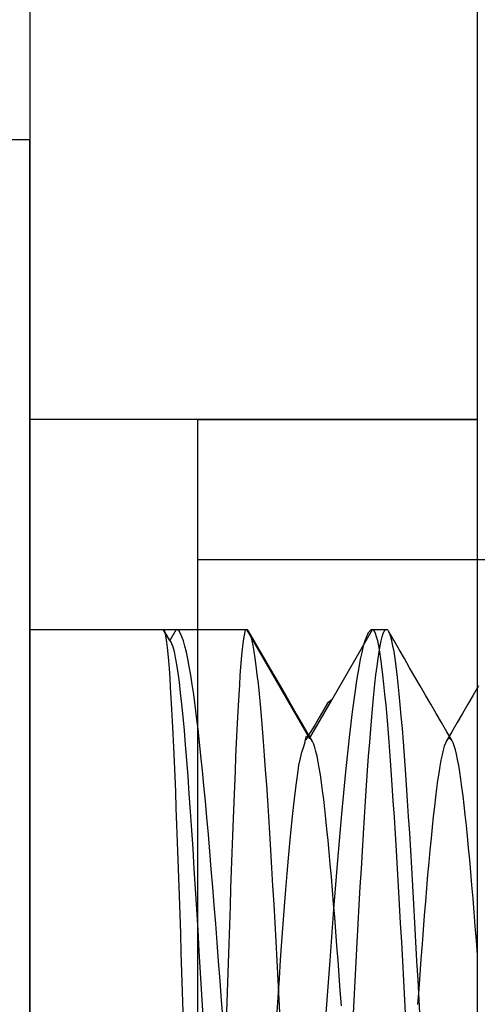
# Model space of a CAD drawing. Header units: millimetres. Extents: x -50 to 1, y 0 to 191.
# Tile 135 of 151: x -9.64 to -8, y 180.66 to 184.18. Entities that reach past the tile are written whole.
import ezdxf

# ---------------------------------------------------------------- set-up
doc = ezdxf.new("R2010")
doc.units = ezdxf.units.MM
doc.layers.add('MAIN-2', color=7, linetype='Continuous')

msp = doc.modelspace()

# ---------------------------------------------------------------- linework, layer by layer
at = {"layer": 'MAIN-2'}
for p, q in [((-9.6, 185), (-9.6, 2.2)), ((-8, 185), (-8, 2.2)), ((-10.1, 183.75), (-9.6, 183.75)), ((-9.6, 177.25), (-9.6, 183.75)), ((-8, 183.5), (-8, 177.5)), ((-8, 182.75), (-9.6, 182.75)), ((-8, 182.75), (-9.6, 182.75)), ((-9, 182.75), (-8, 182.75)), ((-9, 182.75), (-8, 182.75)), ((-9, 182.75), (-9, 178.25)), ((-9, 182.25), (0, 182.25)), ((-9, 182.25), (0, 182.25)), ((-9.6, 182), (-9.1229, 182)), ((-9.1229, 182), (-9.1221, 181.9998)), ((-9.1229, 182), (-9.0771, 182)), ((-9.1, 181.9603), (-9.1229, 182)), ((-9.1221, 181.9998), (-9.1213, 181.9991)), ((-9.1213, 181.9991), (-9.1204, 181.998)), ((-9.1204, 181.998), (-9.1196, 181.9964)), ((-9.1162, 181.9906), (-9.1203, 181.9977)), ((-9.1196, 181.9964), (-9.1188, 181.9944)), ((-9.1188, 181.9944), (-9.118, 181.9919)), ((-9.118, 181.9919), (-9.1157, 181.9828)), ((-9.1121, 181.9835), (-9.1162, 181.9906)), ((-9.0771, 182), (-9.1, 181.9603)), ((-9.0771, 182), (-8.825, 182)), ((-9.0719, 181.9984), (-9.0771, 182)), ((-9.0666, 181.9934), (-9.0719, 181.9984)), ((-9.0614, 181.9851), (-9.0666, 181.9934)), ((-8.8317, 181.9851), (-8.8295, 181.9934)), ((-8.8295, 181.9934), (-8.8273, 181.9983)), ((-8.8273, 181.9983), (-8.825, 182)), ((-8.825, 182), (-8.8238, 181.9998)), ((-8.825, 182), (-8.6, 181.6103)), ((-8.8238, 181.9998), (-8.8226, 181.9993)), ((-8.8226, 181.9993), (-8.8214, 181.9984)), ((-8.8214, 181.9984), (-8.8202, 181.9972)), ((-8.8202, 181.9972), (-8.819, 181.9956)), ((-8.819, 181.9956), (-8.8177, 181.9937)), ((-8.8177, 181.9937), (-8.814, 181.9856)), ((-8.7988, 181.961), (-8.8177, 181.9937)), ((-8.5193, 181.7501), (-8.3749, 182)), ((-8.3891, 181.988), (-8.3875, 181.9906)), ((-8.3875, 181.9906), (-8.386, 181.9927)), ((-8.386, 181.9927), (-8.3847, 181.9943)), ((-8.3847, 181.9943), (-8.3835, 181.9955)), ((-8.3835, 181.9955), (-8.3825, 181.9966)), ((-8.3825, 181.9966), (-8.3816, 181.9973)), ((-8.3816, 181.9973), (-8.3808, 181.998)), ((-8.3808, 181.998), (-8.38, 181.9985)), ((-8.38, 181.9985), (-8.3794, 181.9988)), ((-8.3794, 181.9988), (-8.3787, 181.9991)), ((-8.3787, 181.9991), (-8.3782, 181.9994)), ((-8.3782, 181.9994), (-8.3777, 181.9995)), ((-8.3777, 181.9995), (-8.3773, 181.9997)), ((-8.3773, 181.9997), (-8.3769, 181.9998)), ((-8.3769, 181.9998), (-8.3766, 181.9998)), ((-8.3766, 181.9998), (-8.3763, 181.9999)), ((-8.3763, 181.9999), (-8.376, 181.9999)), ((-8.376, 181.9999), (-8.3756, 182)), ((-8.3756, 182), (-8.3754, 182)), ((-8.3754, 182), (-8.3754, 182)), ((-8.3754, 182), (-8.3748, 182)), ((-8.3748, 182), (-8.3749, 182)), ((-8.3712, 181.9983), (-8.3749, 182)), ((-8.3749, 182), (-8.325, 182)), ((-8.3675, 181.9934), (-8.3712, 181.9983)), ((-8.3637, 181.9851), (-8.3675, 181.9934)), ((-8.3362, 181.9852), (-8.3325, 181.9934)), ((-8.3325, 181.9934), (-8.3288, 181.9983)), ((-8.3288, 181.9983), (-8.325, 182)), ((-8.325, 182), (-8.3238, 181.9998)), ((-8.3238, 181.9998), (-8.3226, 181.9993)), ((-8.3226, 181.9993), (-8.3214, 181.9984)), ((-8.3214, 181.9984), (-8.3201, 181.9972)), ((-8.3201, 181.9972), (-8.3189, 181.9956)), ((-8.3189, 181.9956), (-8.3177, 181.9937)), ((-8.3177, 181.9937), (-8.314, 181.9856)), ((-8.2988, 181.961), (-8.3177, 181.9937)), ((-9.1157, 181.9828), (-9.1135, 181.9703)), ((-9.1135, 181.9703), (-9.1112, 181.9545)), ((-9.1079, 181.9763), (-9.1121, 181.9835)), ((-9.1038, 181.9692), (-9.1079, 181.9763)), ((-9.0997, 181.962), (-9.1038, 181.9692)), ((-9.1, 181.9603), (-9.0996, 181.96)), ((-9.0955, 181.9549), (-9.0997, 181.962)), ((-9.0996, 181.96), (-9.0991, 181.9597)), ((-9.0991, 181.9597), (-9.0987, 181.9592)), ((-9.0987, 181.9592), (-9.0983, 181.9588)), ((-9.0983, 181.9588), (-9.0979, 181.9583)), ((-9.0979, 181.9583), (-9.0974, 181.9578)), ((-9.0974, 181.9578), (-9.093, 181.9498)), ((-9.0561, 181.9736), (-9.0614, 181.9851)), ((-9.0508, 181.9587), (-9.0561, 181.9736)), ((-9.0455, 181.9405), (-9.0508, 181.9587)), ((-8.8384, 181.9403), (-8.8362, 181.9585)), ((-8.8362, 181.9585), (-8.834, 181.9735)), ((-8.834, 181.9735), (-8.8317, 181.9851)), ((-8.814, 181.9856), (-8.8103, 181.9743)), ((-8.8103, 181.9743), (-8.8065, 181.9597)), ((-8.8065, 181.9597), (-8.8028, 181.9419)), ((-8.7799, 181.9284), (-8.7988, 181.961)), ((-8.4042, 181.9491), (-8.4009, 181.96)), ((-8.4009, 181.96), (-8.3979, 181.9685)), ((-8.3979, 181.9685), (-8.3953, 181.9753)), ((-8.3953, 181.9753), (-8.393, 181.9805)), ((-8.393, 181.9805), (-8.3909, 181.9847)), ((-8.3909, 181.9847), (-8.3891, 181.988)), ((-8.36, 181.9736), (-8.3637, 181.9851)), ((-8.3563, 181.9588), (-8.36, 181.9736)), ((-8.3525, 181.9408), (-8.3563, 181.9588)), ((-8.3474, 181.941), (-8.3437, 181.9589)), ((-8.3437, 181.9589), (-8.34, 181.9737)), ((-8.34, 181.9737), (-8.3362, 181.9852)), ((-8.314, 181.9856), (-8.3102, 181.9742)), ((-8.3102, 181.9742), (-8.3065, 181.9595)), ((-8.3065, 181.9595), (-8.3028, 181.9416)), ((-8.2799, 181.9284), (-8.2988, 181.961)), ((-9.1112, 181.9545), (-9.1089, 181.9353)), ((-9.1089, 181.9353), (-9.1067, 181.9129)), ((-9.093, 181.9498), (-9.0886, 181.9375)), ((-9.0886, 181.9375), (-9.0842, 181.9208)), ((-9.0842, 181.9208), (-9.0798, 181.8998)), ((-9.0403, 181.9192), (-9.0455, 181.9405)), ((-8.8407, 181.9188), (-8.8384, 181.9403)), ((-8.8028, 181.9419), (-8.7991, 181.921)), ((-8.7991, 181.921), (-8.7953, 181.8968)), ((-8.761, 181.8958), (-8.7799, 181.9284)), ((-8.4123, 181.9171), (-8.408, 181.9351)), ((-8.408, 181.9351), (-8.4042, 181.9491)), ((-8.3488, 181.9196), (-8.3525, 181.9408)), ((-8.3512, 181.9198), (-8.3474, 181.941)), ((-8.3028, 181.9416), (-8.299, 181.9206)), ((-8.299, 181.9206), (-8.2953, 181.8964)), ((-8.2609, 181.8958), (-8.2799, 181.9284)), ((-9.1067, 181.9129), (-9.1044, 181.8872)), ((-9.1044, 181.8872), (-9.1021, 181.8585)), ((-9.0798, 181.8998), (-9.0754, 181.8746)), ((-9.035, 181.8947), (-9.0403, 181.9192)), ((-9.0297, 181.8671), (-9.035, 181.8947)), ((-8.8452, 181.8665), (-8.8429, 181.8942)), ((-8.8429, 181.8942), (-8.8407, 181.9188)), ((-8.7953, 181.8968), (-8.7916, 181.8696)), ((-8.742, 181.8631), (-8.761, 181.8958)), ((-8.4229, 181.8638), (-8.4172, 181.8939)), ((-8.4172, 181.8939), (-8.4123, 181.9171)), ((-8.3586, 181.8681), (-8.3549, 181.8955)), ((-8.3549, 181.8955), (-8.3512, 181.9198)), ((-8.345, 181.8952), (-8.3488, 181.9196)), ((-8.3413, 181.8678), (-8.345, 181.8952)), ((-8.2953, 181.8964), (-8.2916, 181.8692)), ((-8.242, 181.8631), (-8.2609, 181.8958)), ((-9.1021, 181.8585), (-9.0999, 181.8268)), ((-9.0754, 181.8746), (-9.071, 181.8452)), ((-9.0244, 181.8366), (-9.0297, 181.8671)), ((-8.8474, 181.8358), (-8.8452, 181.8665)), ((-8.7916, 181.8696), (-8.7879, 181.8394)), ((-8.7231, 181.8305), (-8.742, 181.8631)), ((-8.4295, 181.8246), (-8.4229, 181.8638)), ((-8.3624, 181.8378), (-8.3586, 181.8681)), ((-8.3376, 181.8374), (-8.3413, 181.8678)), ((-8.2916, 181.8692), (-8.2878, 181.8391)), ((-8.223, 181.8305), (-8.242, 181.8631)), ((-9.0999, 181.8268), (-9.0977, 181.7922)), ((-9.071, 181.8452), (-9.0665, 181.8115)), ((-9.0192, 181.8032), (-9.0244, 181.8366)), ((-8.8497, 181.8023), (-8.8474, 181.8358)), ((-8.7879, 181.8394), (-8.7841, 181.8062)), ((-8.7041, 181.7978), (-8.7231, 181.8305)), ((-8.4372, 181.7731), (-8.4295, 181.8246)), ((-8.3661, 181.8045), (-8.3624, 181.8378)), ((-8.3338, 181.8041), (-8.3376, 181.8374)), ((-8.2878, 181.8391), (-8.2841, 181.8059)), ((-8.2041, 181.7978), (-8.223, 181.8305)), ((-9.0977, 181.7922), (-9.0954, 181.755)), ((-9.0665, 181.8115), (-9.0621, 181.7738)), ((-9.014, 181.7672), (-9.0192, 181.8032)), ((-8.8519, 181.7661), (-8.8497, 181.8023)), ((-8.7841, 181.8062), (-8.7804, 181.7702)), ((-8.6852, 181.7652), (-8.7041, 181.7978)), ((-8.3698, 181.7683), (-8.3661, 181.8045)), ((-8.3301, 181.7682), (-8.3338, 181.8041)), ((-8.2841, 181.8059), (-8.2804, 181.7699)), ((-8.1851, 181.7652), (-8.2041, 181.7978)), ((-7.9959, 181.7978), (-8.0149, 181.7651)), ((-9.0954, 181.755), (-9.0932, 181.7151)), ((-9.0621, 181.7738), (-9.0576, 181.7324)), ((-9.0088, 181.7286), (-9.014, 181.7672)), ((-8.8541, 181.7272), (-8.8519, 181.7661)), ((-8.7804, 181.7702), (-8.7767, 181.7314)), ((-8.6662, 181.7325), (-8.6852, 181.7652)), ((-8.6, 181.6103), (-8.5193, 181.7501)), ((-8.5192, 181.7501), (-8.5352, 181.7364)), ((-8.4463, 181.7049), (-8.4372, 181.7731)), ((-8.3736, 181.7294), (-8.3698, 181.7683)), ((-8.3264, 181.7296), (-8.3301, 181.7682)), ((-8.2804, 181.7699), (-8.2766, 181.731)), ((-8.1661, 181.7325), (-8.1851, 181.7652)), ((-8.0149, 181.7651), (-8.0338, 181.7325)), ((-9.0932, 181.7151), (-9.091, 181.6725)), ((-9.0576, 181.7324), (-9.0532, 181.6875)), ((-9.0036, 181.6873), (-9.0088, 181.7286)), ((-8.8563, 181.6858), (-8.8541, 181.7272)), ((-8.7767, 181.7314), (-8.7729, 181.6899)), ((-8.6472, 181.6998), (-8.6662, 181.7325)), ((-8.5489, 181.714), (-8.5658, 181.6852)), ((-8.5352, 181.7364), (-8.5489, 181.714)), ((-8.3773, 181.6878), (-8.3736, 181.7294)), ((-8.3227, 181.6884), (-8.3264, 181.7296)), ((-8.2766, 181.731), (-8.2729, 181.6895)), ((-8.1472, 181.6998), (-8.1661, 181.7325)), ((-8.0338, 181.7325), (-8.0528, 181.6998)), ((-9.0532, 181.6875), (-9.0487, 181.6391)), ((-8.9985, 181.6435), (-9.0036, 181.6873)), ((-8.8585, 181.6417), (-8.8563, 181.6858)), ((-8.7729, 181.6899), (-8.7692, 181.6458)), ((-8.6282, 181.6671), (-8.6472, 181.6998)), ((-8.5658, 181.6852), (-8.5815, 181.6582)), ((-8.457, 181.6139), (-8.4463, 181.7049)), ((-8.3811, 181.6435), (-8.3773, 181.6878)), ((-8.319, 181.6445), (-8.3227, 181.6884)), ((-8.2729, 181.6895), (-8.2692, 181.6453)), ((-8.1282, 181.6672), (-8.1472, 181.6998)), ((-8.0528, 181.6998), (-8.0718, 181.6671)), ((-9.091, 181.6725), (-9.0887, 181.6271)), ((-9.0487, 181.6391), (-9.0443, 181.5873)), ((-8.9932, 181.597), (-8.9985, 181.6435)), ((-8.8607, 181.5949), (-8.8585, 181.6417)), ((-8.7692, 181.6458), (-8.7655, 181.5991)), ((-8.6092, 181.6344), (-8.6282, 181.6671)), ((-8.5815, 181.6582), (-8.5973, 181.6312)), ((-8.3848, 181.5966), (-8.3811, 181.6435)), ((-8.3153, 181.5979), (-8.319, 181.6445)), ((-8.2692, 181.6453), (-8.2654, 181.5986)), ((-8.1092, 181.6345), (-8.1282, 181.6672)), ((-8.0718, 181.6671), (-8.0908, 181.6344)), ((-9.0887, 181.6271), (-9.0865, 181.579)), ((-8.6173, 181.5929), (-8.6144, 181.6062)), ((-8.6144, 181.6062), (-8.6134, 181.6115)), ((-8.6134, 181.6115), (-8.6122, 181.6156)), ((-8.5973, 181.6312), (-8.6131, 181.6043)), ((-8.6122, 181.6156), (-8.6106, 181.6181)), ((-8.6106, 181.6181), (-8.6082, 181.6183)), ((-8.5902, 181.6017), (-8.6092, 181.6344)), ((-8.6082, 181.6183), (-8.6048, 181.6159)), ((-8.6048, 181.6159), (-8.6, 181.6103)), ((-8.5988, 181.6101), (-8.6, 181.6103)), ((-8.5976, 181.6097), (-8.5988, 181.6101)), ((-8.5964, 181.6091), (-8.5976, 181.6097)), ((-8.5952, 181.6082), (-8.5964, 181.6091)), ((-8.594, 181.6071), (-8.5952, 181.6082)), ((-8.5928, 181.6057), (-8.594, 181.6071)), ((-8.5889, 181.5994), (-8.5928, 181.6057)), ((-8.4698, 181.491), (-8.457, 181.6139)), ((-8.0908, 181.6344), (-8.1099, 181.6017)), ((-8.1059, 181.6072), (-8.1099, 181.6016)), ((-8.0901, 181.6018), (-8.1092, 181.6345)), ((-8.104, 181.6088), (-8.1059, 181.6072)), ((-8.1021, 181.6099), (-8.104, 181.6088)), ((-8.1002, 181.6103), (-8.1021, 181.6099)), ((-8.0983, 181.61), (-8.1002, 181.6103)), ((-8.0964, 181.6091), (-8.0983, 181.61)), ((-8.0945, 181.6076), (-8.0964, 181.6091)), ((-8.0905, 181.6023), (-8.0945, 181.6076)), ((-9.0865, 181.579), (-9.0842, 181.5282)), ((-9.0443, 181.5873), (-9.0399, 181.5322)), ((-8.988, 181.5478), (-8.9932, 181.597)), ((-8.8629, 181.5455), (-8.8607, 181.5949)), ((-8.7655, 181.5991), (-8.7617, 181.55)), ((-8.6272, 181.561), (-8.6218, 181.5782)), ((-8.6218, 181.5782), (-8.6173, 181.5929)), ((-8.5849, 181.5903), (-8.5889, 181.5994)), ((-8.5809, 181.5785), (-8.5849, 181.5903)), ((-8.577, 181.564), (-8.5809, 181.5785)), ((-8.3885, 181.5474), (-8.3848, 181.5966)), ((-8.3116, 181.5488), (-8.3153, 181.5979)), ((-8.2654, 181.5986), (-8.2617, 181.5495)), ((-8.118, 181.5822), (-8.122, 181.5683)), ((-8.1139, 181.5933), (-8.118, 181.5822)), ((-8.1099, 181.6016), (-8.1139, 181.5933)), ((-8.0865, 181.5942), (-8.0905, 181.6023)), ((-8.0825, 181.5834), (-8.0865, 181.5942)), ((-8.0785, 181.5699), (-8.0825, 181.5834)), ((-8.0745, 181.5539), (-8.0785, 181.5699)), ((-8.9827, 181.4961), (-8.988, 181.5478)), ((-8.8652, 181.4936), (-8.8629, 181.5455)), ((-8.7617, 181.55), (-8.758, 181.4986)), ((-8.6376, 181.5146), (-8.6326, 181.54)), ((-8.6326, 181.54), (-8.6272, 181.561)), ((-8.573, 181.5469), (-8.577, 181.564)), ((-8.569, 181.5272), (-8.573, 181.5469)), ((-8.3923, 181.4958), (-8.3885, 181.5474)), ((-8.3078, 181.4971), (-8.3116, 181.5488)), ((-8.2617, 181.5495), (-8.258, 181.498)), ((-8.126, 181.5517), (-8.1299, 181.5325)), ((-8.122, 181.5683), (-8.126, 181.5517)), ((-8.0705, 181.5353), (-8.0745, 181.5539)), ((-8.0666, 181.5141), (-8.0705, 181.5353)), ((-9.0842, 181.5282), (-9.082, 181.4749)), ((-9.0399, 181.5322), (-9.0354, 181.4738)), ((-8.758, 181.4986), (-8.7543, 181.4449)), ((-8.6422, 181.4849), (-8.6376, 181.5146)), ((-8.5651, 181.5049), (-8.569, 181.5272)), ((-8.5611, 181.4802), (-8.5651, 181.5049)), ((-8.258, 181.498), (-8.2542, 181.4445)), ((-8.1339, 181.5108), (-8.1379, 181.4865)), ((-8.1299, 181.5325), (-8.1339, 181.5108)), ((-8.0627, 181.4905), (-8.0666, 181.5141)), ((-9.082, 181.4749), (-9.0797, 181.4192)), ((-9.0354, 181.4738), (-9.0309, 181.4125)), ((-8.9774, 181.4421), (-8.9827, 181.4961)), ((-8.8674, 181.4393), (-8.8652, 181.4936)), ((-8.6468, 181.4514), (-8.6422, 181.4849)), ((-8.5572, 181.4531), (-8.5611, 181.4802)), ((-8.484, 181.3404), (-8.4698, 181.491)), ((-8.396, 181.4421), (-8.3923, 181.4958)), ((-8.3041, 181.4433), (-8.3078, 181.4971)), ((-8.1379, 181.4865), (-8.1419, 181.46)), ((-8.0588, 181.4644), (-8.0627, 181.4905)), ((-8.0548, 181.436), (-8.0588, 181.4644)), ((-8.9721, 181.3858), (-8.9774, 181.4421)), ((-8.8697, 181.3827), (-8.8674, 181.4393)), ((-8.7543, 181.4449), (-8.7505, 181.3892)), ((-8.6514, 181.4144), (-8.6468, 181.4514)), ((-8.5532, 181.4239), (-8.5572, 181.4531)), ((-8.3997, 181.3863), (-8.396, 181.4421)), ((-8.3003, 181.3874), (-8.3041, 181.4433)), ((-8.2542, 181.4445), (-8.2505, 181.3888)), ((-8.1458, 181.4311), (-8.1498, 181.4001)), ((-8.1419, 181.46), (-8.1458, 181.4311)), ((-8.0509, 181.4052), (-8.0548, 181.436)), ((-9.0797, 181.4192), (-9.0774, 181.3612)), ((-9.0309, 181.4125), (-9.0265, 181.3488)), ((-8.6562, 181.3742), (-8.6514, 181.4144)), ((-8.5493, 181.3925), (-8.5532, 181.4239)), ((-8.5454, 181.3591), (-8.5493, 181.3925)), ((-8.1498, 181.4001), (-8.1537, 181.3668)), ((-8.0469, 181.3722), (-8.0509, 181.4052)), ((-9.0774, 181.3612), (-9.0751, 181.3012)), ((-8.9669, 181.3275), (-8.9721, 181.3858)), ((-8.8719, 181.3242), (-8.8697, 181.3827)), ((-8.7505, 181.3892), (-8.7468, 181.3316)), ((-8.6609, 181.3309), (-8.6562, 181.3742)), ((-8.5415, 181.3235), (-8.5454, 181.3591)), ((-8.4035, 181.3286), (-8.3997, 181.3863)), ((-8.2966, 181.3296), (-8.3003, 181.3874)), ((-8.2505, 181.3888), (-8.2468, 181.3312)), ((-8.1537, 181.3668), (-8.1577, 181.3312)), ((-8.0429, 181.3371), (-8.0469, 181.3722)), ((-9.0265, 181.3488), (-9.022, 181.2828)), ((-8.9616, 181.2675), (-8.9669, 181.3275)), ((-8.8742, 181.2639), (-8.8719, 181.3242)), ((-8.7468, 181.3316), (-8.7431, 181.2722)), ((-8.6657, 181.2846), (-8.6609, 181.3309)), ((-8.5376, 181.2859), (-8.5415, 181.3235)), ((-8.4983, 181.176), (-8.484, 181.3404)), ((-8.4072, 181.2691), (-8.4035, 181.3286)), ((-8.2929, 181.2701), (-8.2966, 181.3296)), ((-8.2468, 181.3312), (-8.243, 181.2717)), ((-8.1577, 181.3312), (-8.1616, 181.2935)), ((-8.039, 181.2998), (-8.0429, 181.3371)), ((-9.0751, 181.3012), (-9.0729, 181.2396)), ((-8.1616, 181.2935), (-8.1656, 181.2536)), ((-8.0351, 181.2606), (-8.039, 181.2998)), ((-9.022, 181.2828), (-9.0176, 181.2148)), ((-8.9563, 181.2059), (-8.9616, 181.2675)), ((-8.8764, 181.2021), (-8.8742, 181.2639)), ((-8.7431, 181.2722), (-8.7393, 181.211)), ((-8.6704, 181.2353), (-8.6657, 181.2846)), ((-8.5336, 181.2461), (-8.5376, 181.2859)), ((-8.4109, 181.2078), (-8.4072, 181.2691)), ((-8.2891, 181.2089), (-8.2929, 181.2701)), ((-8.243, 181.2717), (-8.2393, 181.2105)), ((-8.1656, 181.2536), (-8.1696, 181.2117)), ((-8.0311, 181.2196), (-8.0351, 181.2606)), ((-9.0729, 181.2396), (-9.0706, 181.1767)), ((-8.675, 181.1831), (-8.6704, 181.2353)), ((-8.5297, 181.2043), (-8.5336, 181.2461)), ((-8.0272, 181.1767), (-8.0311, 181.2196)), ((-9.0176, 181.2148), (-9.0131, 181.145)), ((-8.9511, 181.1432), (-8.9563, 181.2059)), ((-8.8786, 181.1391), (-8.8764, 181.2021)), ((-8.7393, 181.211), (-8.7356, 181.1483)), ((-8.6797, 181.128), (-8.675, 181.1831)), ((-8.5257, 181.1606), (-8.5297, 181.2043)), ((-8.4147, 181.145), (-8.4109, 181.2078)), ((-8.2854, 181.1462), (-8.2891, 181.2089)), ((-8.2393, 181.2105), (-8.2356, 181.1477)), ((-8.1696, 181.2117), (-8.1736, 181.1679)), ((-9.0706, 181.1767), (-9.0684, 181.1126)), ((-8.7356, 181.1483), (-8.7319, 181.0841)), ((-8.5218, 181.1154), (-8.5257, 181.1606)), ((-8.5125, 181.0005), (-8.4983, 181.176)), ((-8.2356, 181.1477), (-8.2318, 181.0836)), ((-8.1736, 181.1679), (-8.1776, 181.1225)), ((-8.0232, 181.1322), (-8.0272, 181.1767)), ((-9.0684, 181.1126), (-9.0661, 181.0475)), ((-9.0131, 181.145), (-9.0087, 181.0733)), ((-8.9459, 181.0794), (-8.9511, 181.1432)), ((-8.8808, 181.0751), (-8.8786, 181.1391)), ((-8.6845, 181.0701), (-8.6797, 181.128)), ((-8.5178, 181.0687), (-8.5218, 181.1154)), ((-8.4184, 181.0807), (-8.4147, 181.145)), ((-8.2817, 181.082), (-8.2854, 181.1462)), ((-8.1776, 181.1225), (-8.1816, 181.0756)), ((-8.0193, 181.0861), (-8.0232, 181.1322)), ((-8.9407, 181.0145), (-8.9459, 181.0794)), ((-8.7319, 181.0841), (-8.7281, 181.0187)), ((-8.4221, 181.0152), (-8.4184, 181.0807)), ((-8.2779, 181.0166), (-8.2817, 181.082)), ((-8.2318, 181.0836), (-8.2281, 181.0181)), ((-8.0153, 181.0385), (-8.0193, 181.0861)), ((-9.0661, 181.0475), (-9.0639, 180.9812)), ((-9.0087, 181.0733), (-9.0042, 181.0001)), ((-8.8831, 181.01), (-8.8808, 181.0751)), ((-8.6892, 181.0099), (-8.6845, 181.0701)), ((-8.5138, 181.0207), (-8.5178, 181.0687)), ((-8.1816, 181.0756), (-8.1856, 181.0272)), ((-8.9355, 180.9484), (-8.9407, 181.0145)), ((-8.8853, 180.9437), (-8.8831, 181.01)), ((-8.7281, 181.0187), (-8.7244, 180.9521)), ((-8.6939, 180.9479), (-8.6892, 181.0099)), ((-8.5099, 180.9714), (-8.5138, 181.0207)), ((-8.4259, 180.9485), (-8.4221, 181.0152)), ((-8.2742, 180.9501), (-8.2779, 181.0166)), ((-8.2281, 181.0181), (-8.2244, 180.9515)), ((-8.1856, 181.0272), (-8.1896, 180.9776)), ((-8.0113, 180.9896), (-8.0153, 181.0385)), ((-9.0639, 180.9812), (-9.0617, 180.9137)), ((-9.0042, 181.0001), (-8.9998, 180.9255)), ((-8.5267, 180.8169), (-8.5125, 181.0005)), ((-8.5059, 180.921), (-8.5099, 180.9714)), ((-8.1896, 180.9776), (-8.1936, 180.9267)), ((-8.0074, 180.9393), (-8.0113, 180.9896)), ((-8.9303, 180.8812), (-8.9355, 180.9484)), ((-8.8875, 180.8762), (-8.8853, 180.9437)), ((-8.7244, 180.9521), (-8.7207, 180.8845)), ((-8.6986, 180.8843), (-8.6939, 180.9479)), ((-8.4296, 180.8809), (-8.4259, 180.9485)), ((-8.2705, 180.8825), (-8.2742, 180.9501)), ((-8.2244, 180.9515), (-8.2206, 180.884)), ((-8.0034, 180.888), (-8.0074, 180.9393)), ((-9.0617, 180.9137), (-9.0595, 180.8449)), ((-8.9998, 180.9255), (-8.9953, 180.8497)), ((-8.502, 180.8694), (-8.5059, 180.921)), ((-8.1936, 180.9267), (-8.1976, 180.8748)), ((-8.925, 180.8129), (-8.9303, 180.8812)), ((-8.8897, 180.8076), (-8.8875, 180.8762)), ((-8.7207, 180.8845), (-8.7169, 180.816)), ((-8.7033, 180.8193), (-8.6986, 180.8843)), ((-8.498, 180.8169), (-8.502, 180.8694)), ((-8.4333, 180.8124), (-8.4296, 180.8809)), ((-8.2667, 180.8142), (-8.2705, 180.8825)), ((-8.2206, 180.884), (-8.2169, 180.8156)), ((-8.1976, 180.8748), (-8.2016, 180.8219)), ((-7.9994, 180.8356), (-8.0034, 180.888)), ((-9.0595, 180.8449), (-9.0572, 180.775)), ((-8.9953, 180.8497), (-8.9908, 180.773)), ((-8.9198, 180.7437), (-8.925, 180.8129)), ((-8.8919, 180.7383), (-8.8897, 180.8076)), ((-8.7169, 180.816), (-8.7132, 180.7469)), ((-8.7079, 180.7528), (-8.7033, 180.8193)), ((-8.541, 180.6282), (-8.5267, 180.8169)), ((-8.4941, 180.7636), (-8.498, 180.8169)), ((-8.4371, 180.7432), (-8.4333, 180.8124)), ((-8.263, 180.7451), (-8.2667, 180.8142)), ((-8.2169, 180.8156), (-8.2132, 180.7464)), ((-8.2016, 180.8219), (-8.2056, 180.7684)), ((-9.0572, 180.775), (-9.0549, 180.7044)), ((-8.9908, 180.773), (-8.9863, 180.6957)), ((-8.4901, 180.7097), (-8.4941, 180.7636)), ((-8.2056, 180.7684), (-8.2096, 180.7141)), ((-8.9146, 180.674), (-8.9198, 180.7437)), ((-8.8941, 180.6684), (-8.8919, 180.7383)), ((-8.7132, 180.7469), (-8.7095, 180.6772)), ((-8.7126, 180.6849), (-8.7079, 180.7528)), ((-8.4408, 180.6736), (-8.4371, 180.7432)), ((-8.2593, 180.6754), (-8.263, 180.7451)), ((-8.2132, 180.7464), (-8.2094, 180.6768)), ((-9.0549, 180.7044), (-9.0526, 180.6335)), ((-8.9863, 180.6957), (-8.9818, 180.6184)), ((-8.4862, 180.6553), (-8.4901, 180.7097)), ((-8.2096, 180.7141), (-8.2135, 180.6595)), ((-8.9093, 180.6041), (-8.9146, 180.674)), ((-8.8964, 180.5983), (-8.8941, 180.6684)), ((-8.7173, 180.6158), (-8.7126, 180.6849)), ((-8.7095, 180.6772), (-8.7057, 180.6072)), ((-8.4445, 180.6035), (-8.4408, 180.6736)), ((-8.2556, 180.6054), (-8.2593, 180.6754)), ((-8.2094, 180.6768), (-8.2057, 180.6067))]:
    msp.add_line(p, q, dxfattribs=at)

doc.saveas('drawing.dxf')
